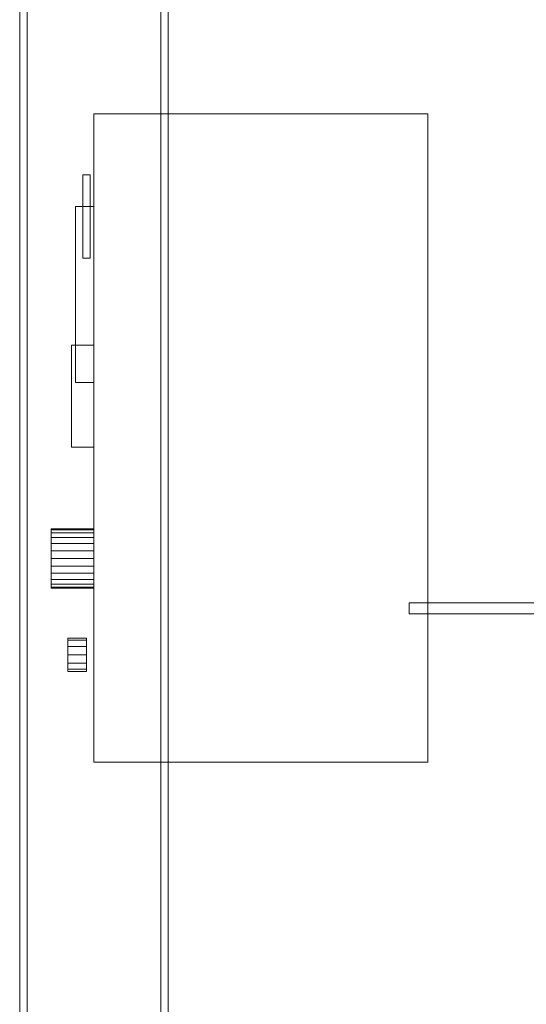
# Model space of a CAD drawing. Header units: millimetres. Extents: x -4395 to 65662, y -65530 to 6847.
# Tile 155 of 256: x -2250 to -1977, y -34711 to -34179. Entities that reach past the tile are written whole.
import ezdxf

# ---------------------------------------------------------------- set-up
doc = ezdxf.new("R2010")
doc.units = ezdxf.units.MM
doc.layers.add('frontal_C02', color=7, linetype='Continuous', lineweight=0)
doc.layers.add('frontal_dosificador', color=7, linetype='Continuous', lineweight=0)

msp = doc.modelspace()

# ---------------------------------------------------------------- linework, layer by layer
at = {"layer": 'frontal_C02'}
for p, q in [((-2250, -35988), (-2250, -33185.445)), ((-2246, -35988), (-2246, -33185.445)), ((-2174, -33185.445), (-2174, -35988)), ((-2170, -35988), (-2170, -33185.445))]:
    msp.add_line(p, q, dxfattribs=at)
at = {"layer": 'frontal_dosificador'}
for p, q in [((-2210, -34230), (-2030, -34230)), ((-2210, -34580), (-2210, -34230)), ((-2030, -34580), (-2030, -34230)), ((-2216, -34263), (-2212, -34263)), ((-2216, -34308), (-2216, -34263)), ((-2212, -34308), (-2212, -34263)), ((-2220, -34280), (-2210, -34280)), ((-2220, -34375), (-2220, -34280)), ((-2210, -34375), (-2210, -34280)), ((-2216, -34308), (-2212, -34308)), ((-2222, -34355), (-2210, -34355)), ((-2222, -34410), (-2222, -34355)), ((-2210, -34410), (-2210, -34355)), ((-2220, -34375), (-2210, -34375)), ((-2222, -34410), (-2210, -34410)), ((-2233, -34454.545), (-2233, -34454)), ((-2233, -34454), (-2210, -34454)), ((-2233, -34456.144), (-2233, -34454.545)), ((-2233, -34454.545), (-2210, -34454.545)), ((-2233, -34458.686), (-2233, -34456.144)), ((-2233, -34456.144), (-2210, -34456.144)), ((-2233, -34462), (-2233, -34458.686)), ((-2233, -34458.686), (-2210, -34458.686)), ((-2210, -34454.545), (-2210, -34454)), ((-2210, -34456.144), (-2210, -34454.545)), ((-2210, -34458.686), (-2210, -34456.144)), ((-2210, -34462), (-2210, -34458.686)), ((-2233, -34465.859), (-2233, -34462)), ((-2233, -34462), (-2210, -34462)), ((-2210, -34465.859), (-2210, -34462)), ((-2233, -34470), (-2233, -34465.859)), ((-2233, -34465.859), (-2210, -34465.859)), ((-2210, -34470), (-2210, -34465.859)), ((-2233, -34474.141), (-2233, -34470)), ((-2210, -34470), (-2233, -34470)), ((-2233, -34474.141), (-2233, -34478)), ((-2233, -34474.141), (-2210, -34474.141)), ((-2210, -34470), (-2210, -34474.141)), ((-2210, -34474.141), (-2210, -34478)), ((-2233, -34478), (-2233, -34481.314)), ((-2233, -34478), (-2210, -34478)), ((-2210, -34478), (-2210, -34481.314)), ((-2233, -34481.314), (-2233, -34483.856)), ((-2233, -34481.314), (-2210, -34481.314)), ((-2233, -34483.856), (-2233, -34485.455)), ((-2233, -34483.856), (-2210, -34483.856)), ((-2233, -34485.455), (-2233, -34486)), ((-2233, -34485.455), (-2210, -34485.455)), ((-2210, -34481.314), (-2210, -34483.856)), ((-2210, -34483.856), (-2210, -34485.455)), ((-2210, -34485.455), (-2210, -34486)), ((-2233, -34486), (-2210, -34486)), ((-1830, -34494), (-2040, -34494)), ((-2040, -34500), (-2040, -34494)), ((-1830, -34500), (-2040, -34500)), ((-2224, -34514.206), (-2224, -34513)), ((-2224, -34513), (-2214, -34513)), ((-2224, -34517.5), (-2224, -34514.206)), ((-2224, -34514.206), (-2214, -34514.206)), ((-2224, -34522), (-2224, -34517.5)), ((-2224, -34517.5), (-2214, -34517.5)), ((-2214, -34514.206), (-2214, -34513)), ((-2214, -34517.5), (-2214, -34514.206)), ((-2214, -34522), (-2214, -34517.5)), ((-2224, -34526.5), (-2224, -34522)), ((-2214, -34522), (-2224, -34522)), ((-2214, -34522), (-2214, -34526.5)), ((-2224, -34526.5), (-2224, -34529.794)), ((-2224, -34526.5), (-2214, -34526.5)), ((-2214, -34526.5), (-2214, -34529.794)), ((-2224, -34529.794), (-2224, -34531)), ((-2224, -34529.794), (-2214, -34529.794)), ((-2224, -34531), (-2214, -34531)), ((-2214, -34529.794), (-2214, -34531)), ((-2210, -34580), (-2030, -34580))]:
    msp.add_line(p, q, dxfattribs=at)

doc.saveas('drawing.dxf')
